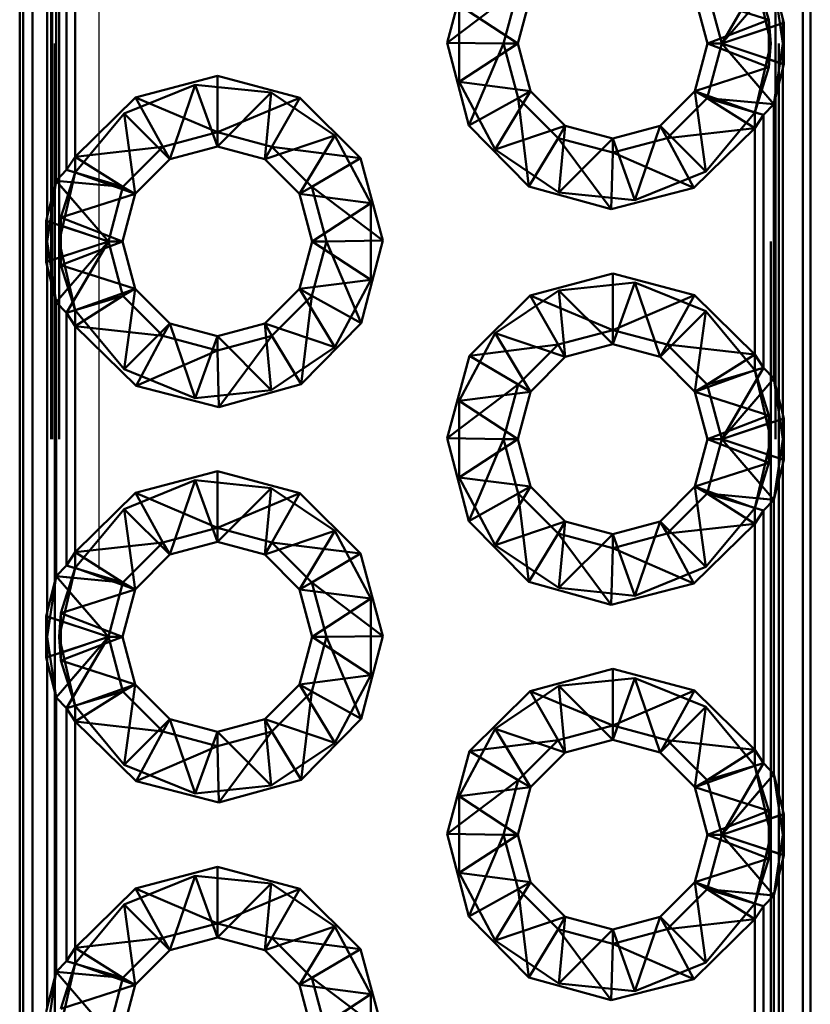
# Paper-space layout 'Layout1' of a CAD drawing. Extents: x -2 to 1033, y -36 to 596.
# Tile 15 of 127: x 39.45 to 40.45, y 222.42 to 223.66. Entities that reach past the tile are written whole.
import ezdxf

# ---------------------------------------------------------------- set-up
doc = ezdxf.new("R2010")
doc.units = 0
doc.linetypes.add('ACAD_ISO02W100', pattern=[15, 12, -3])
doc.linetypes.add('HP_01_CER_B', pattern=[8, 5, -1, 1, -1])
doc.layers.add('SS_OSY_025', color=7, linetype='HP_01_CER_B', lineweight=25)
doc.layers.add('SS_ZEBRIKY', color=24, linetype='CONTINUOUS', lineweight=50)

psp = doc.layouts.get("Layout1")

# ---------------------------------------------------------------- linework, layer by layer
at = {"layer": 'SS_OSY_025'}
psp.add_line((39.5471, 229.969, -5184), (39.5471, 214.6244, -5184), dxfattribs=at)
at = {"layer": 'SS_ZEBRIKY', "color": 7, "linetype": 'Continuous', "ltscale": 0.25}
for p, q in [((39.4471, 227.3836), (39.4471, 219.3836)), ((39.4513, 227.3836), (39.4513, 219.3836)), ((39.4633, 227.3836), (39.4633, 219.3836)), ((40.4377, 219.3836), (40.4377, 227.3836)), ((40.4471, 219.3836), (40.4471, 227.3836)), ((39.4818, 223.4141), (39.4818, 223.8531)), ((39.4931, 223.4603), (39.4931, 223.8069)), ((39.5062, 223.7934), (39.5062, 223.4739)), ((39.5171, 223.7766), (39.5171, 223.4907)), ((39.9876, 223.6347), (40.016, 223.739)), ((40.335, 223.6336), (40.3879, 223.7239)), ((40.335, 223.6336), (40.401, 223.7103)), ((40.4134, 223.6597), (40.401, 223.7103)), ((39.9876, 223.6347), (40.0777, 223.7026)), ((40.0592, 223.6336), (40.0777, 223.7026)), ((40.335, 223.6336), (40.3165, 223.7026)), ((40.0771, 223.6336), (40.0931, 223.6936)), ((40.301, 223.6936), (40.3171, 223.6336)), ((40.4134, 223.6597), (40.335, 223.6336)), ((40.4134, 223.6076), (40.4134, 223.6597)), ((40.015, 223.5301), (39.9876, 223.6347)), ((39.9876, 223.6347), (40.0592, 223.6336)), ((40.0592, 223.6336), (40.015, 223.5301)), ((40.0777, 223.5647), (40.0592, 223.6336)), ((40.0592, 223.6336), (40.0771, 223.6336)), ((40.0931, 223.5736), (40.0771, 223.6336)), ((40.3171, 223.6336), (40.301, 223.5736)), ((40.3165, 223.5647), (40.335, 223.6336)), ((40.3171, 223.6336), (40.335, 223.6336)), ((40.401, 223.5569), (40.335, 223.6336)), ((40.335, 223.6336), (40.4134, 223.6076)), ((40.401, 223.5569), (40.4134, 223.6076)), ((40.4123, 223.6031), (40.4123, 223.1641)), ((39.5935, 223.5657), (39.6971, 223.5931)), ((39.6971, 223.5931), (39.8015, 223.5652)), ((39.6971, 223.5931), (39.6971, 223.5215)), ((40.0931, 223.5736), (40.0777, 223.5647)), ((40.1371, 223.5297), (40.0931, 223.5736)), ((40.301, 223.5736), (40.2571, 223.5297)), ((40.3165, 223.5647), (40.301, 223.5736)), ((39.5171, 223.4907), (39.5935, 223.5657)), ((39.6281, 223.5031), (39.5935, 223.5657)), ((39.5935, 223.5657), (39.6971, 223.5215)), ((39.6971, 223.5215), (39.8015, 223.5652)), ((39.8015, 223.5652), (39.766, 223.5031)), ((39.8015, 223.5652), (39.8781, 223.489)), ((40.0777, 223.5647), (40.015, 223.5301)), ((40.0777, 223.5647), (40.0909, 223.4531)), ((40.1281, 223.5142), (40.0777, 223.5647)), ((40.266, 223.5142), (40.3165, 223.5647)), ((40.3771, 223.5266), (40.3165, 223.5647)), ((40.3879, 223.5434), (40.3165, 223.5647)), ((40.401, 223.5569), (40.3165, 223.5647)), ((40.3879, 223.5434), (40.401, 223.5569)), ((40.401, 223.2103), (40.401, 223.5569)), ((40.3879, 223.5434), (40.3771, 223.5266)), ((40.3879, 223.5434), (40.3879, 223.2239)), ((40.0909, 223.4531), (40.015, 223.5301)), ((40.1371, 223.5297), (40.1281, 223.5142)), ((40.1971, 223.5136), (40.1371, 223.5297)), ((40.2571, 223.5297), (40.1971, 223.5136)), ((40.266, 223.5142), (40.2571, 223.5297)), ((40.3771, 223.5266), (40.266, 223.5142)), ((40.3771, 223.5266), (40.2997, 223.4511)), ((40.3771, 223.2407), (40.3771, 223.5266)), ((39.6281, 223.5031), (39.6971, 223.5215)), ((39.6971, 223.5215), (39.766, 223.5031)), ((39.6971, 223.5215), (39.6971, 223.5036)), ((40.1281, 223.5142), (40.0909, 223.4531)), ((40.1281, 223.5142), (40.195, 223.4242)), ((40.1971, 223.4958), (40.1281, 223.5142)), ((40.266, 223.5142), (40.1971, 223.4958)), ((40.1971, 223.5136), (40.1971, 223.4958)), ((40.2997, 223.4511), (40.266, 223.5142)), ((39.5171, 223.4907), (39.6281, 223.5031)), ((39.5777, 223.4526), (39.6281, 223.5031)), ((39.6281, 223.5031), (39.6371, 223.4876)), ((39.6371, 223.4876), (39.6971, 223.5036)), ((39.6971, 223.5036), (39.7571, 223.4876)), ((39.766, 223.5031), (39.7571, 223.4876)), ((39.766, 223.5031), (39.8165, 223.4526)), ((39.8781, 223.489), (39.766, 223.5031)), ((39.5062, 223.4739), (39.5171, 223.4907)), ((39.5171, 223.4907), (39.5777, 223.4526)), ((39.5931, 223.4436), (39.6371, 223.4876)), ((39.7571, 223.4876), (39.801, 223.4436)), ((39.8781, 223.489), (39.8165, 223.4526)), ((39.8781, 223.489), (39.9065, 223.3847)), ((40.1971, 223.4958), (40.195, 223.4242)), ((40.1971, 223.4958), (40.2997, 223.4511)), ((39.5062, 223.4739), (39.4931, 223.4603)), ((39.5062, 223.4739), (39.5777, 223.4526)), ((39.4931, 223.4603), (39.4807, 223.4097)), ((39.4931, 223.4603), (39.5592, 223.3836)), ((39.4931, 223.4603), (39.5777, 223.4526)), ((39.5592, 223.3836), (39.5777, 223.4526)), ((39.5777, 223.4526), (39.5931, 223.4436)), ((39.8165, 223.4526), (39.801, 223.4436)), ((39.8165, 223.4526), (39.835, 223.3836)), ((39.9065, 223.3847), (39.8165, 223.4526)), ((40.195, 223.4242), (40.0909, 223.4531)), ((40.2997, 223.4511), (40.195, 223.4242)), ((39.5771, 223.3836), (39.5931, 223.4436)), ((39.801, 223.4436), (39.8171, 223.3836)), ((39.4807, 223.4097), (39.5592, 223.3836)), ((39.4807, 223.4097), (39.4807, 223.3576)), ((39.4807, 223.3576), (39.5592, 223.3836)), ((39.5592, 223.3836), (39.4931, 223.3069)), ((39.5592, 223.3836), (39.5062, 223.2934)), ((39.5777, 223.3147), (39.5592, 223.3836)), ((39.5592, 223.3836), (39.5771, 223.3836)), ((39.5931, 223.3236), (39.5771, 223.3836)), ((39.8171, 223.3836), (39.801, 223.3236)), ((39.8165, 223.3147), (39.835, 223.3836)), ((39.8171, 223.3836), (39.835, 223.3836)), ((39.9065, 223.3847), (39.835, 223.3836)), ((39.835, 223.3836), (39.8791, 223.2801)), ((39.9065, 223.3847), (39.8791, 223.2801)), ((39.4807, 223.3576), (39.4931, 223.3069)), ((39.4818, 222.9141), (39.4818, 223.3531)), ((40.0926, 223.3152), (40.1971, 223.3431)), ((40.1971, 223.3431), (40.3006, 223.3157)), ((40.1971, 223.3431), (40.1971, 223.2715)), ((39.5931, 223.3236), (39.5777, 223.3147)), ((39.6371, 223.2797), (39.5931, 223.3236)), ((39.801, 223.3236), (39.7571, 223.2797)), ((39.801, 223.3236), (39.8165, 223.3147)), ((39.5777, 223.3147), (39.5062, 223.2934)), ((39.5777, 223.3147), (39.5171, 223.2766)), ((39.6281, 223.2642), (39.5777, 223.3147)), ((39.8165, 223.3147), (39.766, 223.2642)), ((39.8033, 223.2031), (39.8165, 223.3147)), ((39.8165, 223.3147), (39.8791, 223.2801)), ((40.016, 223.239), (40.0926, 223.3152)), ((40.0926, 223.3152), (40.1281, 223.2531)), ((40.0926, 223.3152), (40.1971, 223.2715)), ((40.1971, 223.2715), (40.3006, 223.3157)), ((40.3006, 223.3157), (40.266, 223.2531)), ((40.3006, 223.3157), (40.3771, 223.2407)), ((39.4931, 223.3069), (39.5062, 223.2934)), ((39.4931, 222.9603), (39.4931, 223.3069)), ((39.5062, 223.2934), (39.5171, 223.2766)), ((39.5062, 223.2934), (39.5062, 222.9739)), ((39.5944, 223.2011), (39.5171, 223.2766)), ((39.6281, 223.2642), (39.5171, 223.2766)), ((39.5171, 223.2766), (39.5171, 222.9907)), ((39.6371, 223.2797), (39.6281, 223.2642)), ((39.6971, 223.2636), (39.6371, 223.2797)), ((39.7571, 223.2797), (39.6971, 223.2636)), ((39.7571, 223.2797), (39.766, 223.2642)), ((39.8791, 223.2801), (39.8033, 223.2031)), ((39.6281, 223.2642), (39.5944, 223.2011)), ((39.6971, 223.2458), (39.6281, 223.2642)), ((39.766, 223.2642), (39.6971, 223.2458)), ((39.6971, 223.2636), (39.6971, 223.2458)), ((39.766, 223.2642), (39.6991, 223.1742)), ((39.766, 223.2642), (39.8033, 223.2031)), ((40.1281, 223.2531), (40.1971, 223.2715)), ((40.1971, 223.2715), (40.266, 223.2531)), ((40.1971, 223.2715), (40.1971, 223.2536)), ((40.016, 223.239), (40.1281, 223.2531)), ((40.0777, 223.2026), (40.1281, 223.2531)), ((40.1281, 223.2531), (40.1371, 223.2376)), ((40.1371, 223.2376), (40.1971, 223.2536)), ((40.1971, 223.2536), (40.2571, 223.2376)), ((40.2571, 223.2376), (40.266, 223.2531)), ((40.3165, 223.2026), (40.266, 223.2531)), ((40.266, 223.2531), (40.3771, 223.2407)), ((39.6971, 223.2458), (39.5944, 223.2011)), ((39.6971, 223.2458), (39.6991, 223.1742)), ((39.9876, 223.1347), (40.016, 223.239)), ((40.0777, 223.2026), (40.016, 223.239)), ((40.0931, 223.1936), (40.1371, 223.2376)), ((40.2571, 223.2376), (40.301, 223.1936)), ((40.3165, 223.2026), (40.3771, 223.2407)), ((40.3879, 223.2239), (40.3771, 223.2407)), ((40.3165, 223.2026), (40.3879, 223.2239)), ((40.335, 223.1336), (40.3879, 223.2239)), ((40.401, 223.2103), (40.3879, 223.2239)), ((39.6991, 223.1742), (39.5944, 223.2011)), ((39.8033, 223.2031), (39.6991, 223.1742)), ((39.9876, 223.1347), (40.0777, 223.2026)), ((40.0592, 223.1336), (40.0777, 223.2026)), ((40.0931, 223.1936), (40.0777, 223.2026)), ((40.3165, 223.2026), (40.301, 223.1936)), ((40.335, 223.1336), (40.3165, 223.2026)), ((40.335, 223.1336), (40.401, 223.2103)), ((40.4134, 223.1597), (40.401, 223.2103)), ((40.0771, 223.1336), (40.0931, 223.1936)), ((40.301, 223.1936), (40.3171, 223.1336)), ((40.4134, 223.1597), (40.335, 223.1336)), ((40.4134, 223.1076), (40.4134, 223.1597)), ((40.015, 223.0301), (39.9876, 223.1347)), ((39.9876, 223.1347), (40.0592, 223.1336)), ((40.0592, 223.1336), (40.015, 223.0301)), ((40.0777, 223.0647), (40.0592, 223.1336)), ((40.0592, 223.1336), (40.0771, 223.1336)), ((40.0931, 223.0736), (40.0771, 223.1336)), ((40.3171, 223.1336), (40.301, 223.0736)), ((40.3165, 223.0647), (40.335, 223.1336)), ((40.3171, 223.1336), (40.335, 223.1336)), ((40.401, 223.0569), (40.335, 223.1336)), ((40.335, 223.1336), (40.4134, 223.1076)), ((40.401, 223.0569), (40.4134, 223.1076)), ((40.4123, 223.1031), (40.4123, 222.6641)), ((39.5935, 223.0657), (39.6971, 223.0931)), ((39.6971, 223.0931), (39.8015, 223.0652)), ((39.6971, 223.0931), (39.6971, 223.0215)), ((39.5171, 222.9907), (39.5935, 223.0657)), ((39.6281, 223.0031), (39.5935, 223.0657)), ((39.5935, 223.0657), (39.6971, 223.0215)), ((39.6971, 223.0215), (39.8015, 223.0652)), ((39.8015, 223.0652), (39.766, 223.0031)), ((39.8015, 223.0652), (39.8781, 222.989)), ((40.0777, 223.0647), (40.015, 223.0301)), ((40.0931, 223.0736), (40.0777, 223.0647)), ((40.0777, 223.0647), (40.0909, 222.9531)), ((40.1281, 223.0142), (40.0777, 223.0647)), ((40.1371, 223.0297), (40.0931, 223.0736)), ((40.301, 223.0736), (40.2571, 223.0297)), ((40.266, 223.0142), (40.3165, 223.0647)), ((40.3165, 223.0647), (40.301, 223.0736)), ((40.3771, 223.0266), (40.3165, 223.0647)), ((40.3879, 223.0434), (40.3165, 223.0647)), ((40.401, 223.0569), (40.3165, 223.0647)), ((40.3879, 223.0434), (40.401, 223.0569)), ((40.401, 222.7103), (40.401, 223.0569)), ((40.3879, 223.0434), (40.3771, 223.0266)), ((40.3879, 223.0434), (40.3879, 222.7239)), ((40.0909, 222.9531), (40.015, 223.0301)), ((40.1371, 223.0297), (40.1281, 223.0142)), ((40.1971, 223.0136), (40.1371, 223.0297)), ((40.2571, 223.0297), (40.1971, 223.0136)), ((40.266, 223.0142), (40.2571, 223.0297)), ((40.3771, 223.0266), (40.266, 223.0142)), ((40.3771, 223.0266), (40.2997, 222.9511)), ((40.3771, 222.7407), (40.3771, 223.0266)), ((39.6281, 223.0031), (39.6971, 223.0215)), ((39.6971, 223.0215), (39.766, 223.0031)), ((39.6971, 223.0215), (39.6971, 223.0036)), ((40.1281, 223.0142), (40.0909, 222.9531)), ((40.1281, 223.0142), (40.195, 222.9242)), ((40.1971, 222.9957), (40.1281, 223.0142)), ((40.266, 223.0142), (40.1971, 222.9957)), ((40.1971, 223.0136), (40.1971, 222.9957)), ((40.2997, 222.9511), (40.266, 223.0142)), ((39.5171, 222.9907), (39.6281, 223.0031)), ((39.5777, 222.9526), (39.6281, 223.0031)), ((39.6281, 223.0031), (39.6371, 222.9876)), ((39.6371, 222.9876), (39.6971, 223.0036)), ((39.6971, 223.0036), (39.7571, 222.9876)), ((39.766, 223.0031), (39.7571, 222.9876)), ((39.766, 223.0031), (39.8165, 222.9526)), ((39.8781, 222.989), (39.766, 223.0031)), ((39.5062, 222.9739), (39.5171, 222.9907)), ((39.5171, 222.9907), (39.5777, 222.9526)), ((39.5931, 222.9436), (39.6371, 222.9876)), ((39.7571, 222.9876), (39.801, 222.9436)), ((39.8781, 222.989), (39.8165, 222.9526)), ((39.8781, 222.989), (39.9065, 222.8847)), ((40.1971, 222.9957), (40.195, 222.9242)), ((40.1971, 222.9957), (40.2997, 222.9511)), ((39.5062, 222.9739), (39.4931, 222.9603)), ((39.5062, 222.9739), (39.5777, 222.9526)), ((39.4931, 222.9603), (39.4807, 222.9097)), ((39.4931, 222.9603), (39.5592, 222.8836)), ((39.4931, 222.9603), (39.5777, 222.9526)), ((39.5777, 222.9526), (39.5592, 222.8836)), ((39.5777, 222.9526), (39.5931, 222.9436)), ((39.8165, 222.9526), (39.801, 222.9436)), ((39.8165, 222.9526), (39.835, 222.8836)), ((39.9065, 222.8847), (39.8165, 222.9526)), ((40.195, 222.9242), (40.0909, 222.9531)), ((40.2997, 222.9511), (40.195, 222.9242)), ((39.5771, 222.8836), (39.5931, 222.9436)), ((39.801, 222.9436), (39.8171, 222.8836)), ((39.5592, 222.8836), (39.4807, 222.9097)), ((39.4807, 222.9097), (39.4807, 222.8576)), ((39.4807, 222.8576), (39.5592, 222.8836)), ((39.5592, 222.8836), (39.4931, 222.8069)), ((39.5592, 222.8836), (39.5062, 222.7934)), ((39.5777, 222.8147), (39.5592, 222.8836)), ((39.5592, 222.8836), (39.5771, 222.8836)), ((39.5931, 222.8236), (39.5771, 222.8836)), ((39.8171, 222.8836), (39.801, 222.8236)), ((39.835, 222.8836), (39.8165, 222.8147)), ((39.8171, 222.8836), (39.835, 222.8836)), ((39.9065, 222.8847), (39.835, 222.8836)), ((39.8791, 222.7801), (39.835, 222.8836)), ((39.9065, 222.8847), (39.8791, 222.7801)), ((39.4807, 222.8576), (39.4931, 222.8069)), ((39.4818, 222.4141), (39.4818, 222.8531)), ((40.0926, 222.8152), (40.1971, 222.8431)), ((40.1971, 222.8431), (40.3006, 222.8157)), ((40.1971, 222.8431), (40.1971, 222.7715)), ((39.5777, 222.8147), (39.5062, 222.7934)), ((39.5777, 222.8147), (39.5171, 222.7766)), ((39.5931, 222.8236), (39.5777, 222.8147)), ((39.6281, 222.7642), (39.5777, 222.8147)), ((39.6371, 222.7797), (39.5931, 222.8236)), ((39.801, 222.8236), (39.7571, 222.7797)), ((39.8165, 222.8147), (39.766, 222.7642)), ((39.801, 222.8236), (39.8165, 222.8147)), ((39.8165, 222.8147), (39.8033, 222.7031)), ((39.8165, 222.8147), (39.8791, 222.7801)), ((40.016, 222.739), (40.0926, 222.8152)), ((40.0926, 222.8152), (40.1281, 222.7531)), ((40.0926, 222.8152), (40.1971, 222.7715)), ((40.1971, 222.7715), (40.3006, 222.8157)), ((40.266, 222.7531), (40.3006, 222.8157)), ((40.3006, 222.8157), (40.3771, 222.7407)), ((39.5062, 222.7934), (39.4931, 222.8069)), ((39.4931, 222.4603), (39.4931, 222.8069)), ((39.5171, 222.7766), (39.5062, 222.7934)), ((39.5062, 222.7934), (39.5062, 222.4739)), ((39.5944, 222.7011), (39.5171, 222.7766)), ((39.6281, 222.7642), (39.5171, 222.7766)), ((39.5171, 222.7766), (39.5171, 222.4907)), ((39.6371, 222.7797), (39.6281, 222.7642)), ((39.6971, 222.7636), (39.6371, 222.7797)), ((39.7571, 222.7797), (39.6971, 222.7636)), ((39.7571, 222.7797), (39.766, 222.7642)), ((39.8791, 222.7801), (39.8033, 222.7031)), ((39.6281, 222.7642), (39.5944, 222.7011)), ((39.6971, 222.7457), (39.6281, 222.7642)), ((39.766, 222.7642), (39.6971, 222.7457)), ((39.6971, 222.7636), (39.6971, 222.7457)), ((39.766, 222.7642), (39.6991, 222.6742)), ((39.766, 222.7642), (39.8033, 222.7031)), ((40.1281, 222.7531), (40.1971, 222.7715)), ((40.1971, 222.7715), (40.266, 222.7531)), ((40.1971, 222.7715), (40.1971, 222.7536)), ((40.016, 222.739), (40.1281, 222.7531)), ((40.0777, 222.7026), (40.1281, 222.7531)), ((40.1281, 222.7531), (40.1371, 222.7376)), ((40.1371, 222.7376), (40.1971, 222.7536)), ((40.1971, 222.7536), (40.2571, 222.7376)), ((40.266, 222.7531), (40.2571, 222.7376)), ((40.3165, 222.7026), (40.266, 222.7531)), ((40.266, 222.7531), (40.3771, 222.7407)), ((39.6971, 222.7457), (39.5944, 222.7011)), ((39.6971, 222.7457), (39.6991, 222.6742)), ((39.9876, 222.6347), (40.016, 222.739)), ((40.0777, 222.7026), (40.016, 222.739)), ((40.3165, 222.7026), (40.3771, 222.7407)), ((40.3879, 222.7239), (40.3771, 222.7407)), ((40.0931, 222.6936), (40.1371, 222.7376)), ((40.2571, 222.7376), (40.301, 222.6936)), ((40.3165, 222.7026), (40.3879, 222.7239)), ((40.335, 222.6336), (40.3879, 222.7239)), ((40.401, 222.7103), (40.3879, 222.7239)), ((39.6991, 222.6742), (39.5944, 222.7011)), ((39.8033, 222.7031), (39.6991, 222.6742)), ((39.9876, 222.6347), (40.0777, 222.7026)), ((40.0592, 222.6336), (40.0777, 222.7026)), ((40.0931, 222.6936), (40.0777, 222.7026)), ((40.3165, 222.7026), (40.301, 222.6936)), ((40.335, 222.6336), (40.3165, 222.7026)), ((40.335, 222.6336), (40.401, 222.7103)), ((40.4134, 222.6597), (40.401, 222.7103)), ((40.0771, 222.6336), (40.0931, 222.6936)), ((40.301, 222.6936), (40.3171, 222.6336)), ((40.4134, 222.6597), (40.335, 222.6336)), ((40.4134, 222.6076), (40.4134, 222.6597)), ((40.015, 222.5301), (39.9876, 222.6347)), ((39.9876, 222.6347), (40.0592, 222.6336)), ((40.0592, 222.6336), (40.015, 222.5301)), ((40.0777, 222.5647), (40.0592, 222.6336)), ((40.0592, 222.6336), (40.0771, 222.6336)), ((40.0931, 222.5736), (40.0771, 222.6336)), ((40.3171, 222.6336), (40.301, 222.5736)), ((40.3165, 222.5647), (40.335, 222.6336)), ((40.3171, 222.6336), (40.335, 222.6336)), ((40.401, 222.5569), (40.335, 222.6336)), ((40.4134, 222.6076), (40.335, 222.6336)), ((40.401, 222.5569), (40.4134, 222.6076)), ((40.4123, 222.6031), (40.4123, 222.1641)), ((39.5935, 222.5657), (39.6971, 222.5931)), ((39.6971, 222.5931), (39.8015, 222.5652)), ((39.6971, 222.5931), (39.6971, 222.5215)), ((39.5171, 222.4907), (39.5935, 222.5657)), ((39.6281, 222.5031), (39.5935, 222.5657)), ((39.5935, 222.5657), (39.6971, 222.5215)), ((39.6971, 222.5215), (39.8015, 222.5652)), ((39.8015, 222.5652), (39.766, 222.5031)), ((39.8015, 222.5652), (39.8781, 222.489)), ((40.0777, 222.5647), (40.015, 222.5301)), ((40.0931, 222.5736), (40.0777, 222.5647)), ((40.0777, 222.5647), (40.0909, 222.4531)), ((40.1281, 222.5142), (40.0777, 222.5647)), ((40.1371, 222.5297), (40.0931, 222.5736)), ((40.301, 222.5736), (40.2571, 222.5297)), ((40.266, 222.5142), (40.3165, 222.5647)), ((40.3165, 222.5647), (40.301, 222.5736)), ((40.3771, 222.5266), (40.3165, 222.5647)), ((40.3879, 222.5434), (40.3165, 222.5647)), ((40.401, 222.5569), (40.3165, 222.5647)), ((40.3879, 222.5434), (40.401, 222.5569)), ((40.401, 222.2103), (40.401, 222.5569)), ((40.3879, 222.5434), (40.3771, 222.5266)), ((40.3879, 222.5434), (40.3879, 222.2239)), ((40.0909, 222.4531), (40.015, 222.5301)), ((40.1371, 222.5297), (40.1281, 222.5142)), ((40.1971, 222.5136), (40.1371, 222.5297)), ((40.2571, 222.5297), (40.1971, 222.5136)), ((40.266, 222.5142), (40.2571, 222.5297)), ((40.3771, 222.5266), (40.266, 222.5142)), ((40.3771, 222.5266), (40.2997, 222.4511)), ((40.3771, 222.2407), (40.3771, 222.5266)), ((39.6281, 222.5031), (39.6971, 222.5215)), ((39.6971, 222.5215), (39.766, 222.5031)), ((39.6971, 222.5215), (39.6971, 222.5036)), ((40.1281, 222.5142), (40.0909, 222.4531)), ((40.1281, 222.5142), (40.195, 222.4242)), ((40.1971, 222.4958), (40.1281, 222.5142)), ((40.266, 222.5142), (40.1971, 222.4958)), ((40.2997, 222.4511), (40.266, 222.5142)), ((39.5171, 222.4907), (39.6281, 222.5031)), ((39.5777, 222.4526), (39.6281, 222.5031)), ((39.6281, 222.5031), (39.6371, 222.4876)), ((39.6371, 222.4876), (39.6971, 222.5036)), ((39.6971, 222.5036), (39.7571, 222.4876)), ((39.766, 222.5031), (39.7571, 222.4876)), ((39.766, 222.5031), (39.8165, 222.4526)), ((39.8781, 222.489), (39.766, 222.5031)), ((40.1971, 222.5136), (40.1971, 222.4958)), ((39.5062, 222.4739), (39.5171, 222.4907)), ((39.5171, 222.4907), (39.5777, 222.4526)), ((40.1971, 222.4958), (40.195, 222.4242)), ((40.1971, 222.4958), (40.2997, 222.4511)), ((39.5931, 222.4436), (39.6371, 222.4876)), ((39.7571, 222.4876), (39.801, 222.4436)), ((39.8781, 222.489), (39.8165, 222.4526)), ((39.8781, 222.489), (39.9065, 222.3847)), ((39.5062, 222.4739), (39.4931, 222.4603)), ((39.5062, 222.4739), (39.5777, 222.4526)), ((39.4931, 222.4603), (39.4807, 222.4097)), ((39.4931, 222.4603), (39.5592, 222.3836)), ((39.5777, 222.4526), (39.4931, 222.4603)), ((39.5777, 222.4526), (39.5592, 222.3836)), ((39.5777, 222.4526), (39.5931, 222.4436)), ((39.8165, 222.4526), (39.801, 222.4436)), ((39.8165, 222.4526), (39.835, 222.3836)), ((39.9065, 222.3847), (39.8165, 222.4526)), ((40.195, 222.4242), (40.0909, 222.4531)), ((39.5771, 222.3836), (39.5931, 222.4436)), ((39.801, 222.4436), (39.8171, 222.3836)), ((40.2997, 222.4511), (40.195, 222.4242))]:
    psp.add_line(p, q, dxfattribs=at)
at = {"layer": 'SS_ZEBRIKY', "color": 3, "linetype": 'ACAD_ISO02W100', "ltscale": 0.25}
for p, q in [((39.4871, 219.3836), (39.4871, 227.3836)), ((39.4882, 219.3836), (39.4882, 227.3836)), ((39.4917, 227.3836), (39.4917, 219.3836)), ((39.4971, 219.3836), (39.4971, 227.3836)), ((40.4031, 219.3836), (40.4031, 227.3836)), ((40.4071, 227.3836), (40.4071, 219.3836)), ((40.3971, 227.1336), (40.3971, 219.6336)), ((40.3771, 223.7208), (40.3971, 223.6336)), ((40.3948, 223.6636), (40.3771, 223.7208)), ((40.401, 223.7103), (40.4123, 223.6336)), ((40.3948, 223.6636), (40.301, 223.6936)), ((40.003, 223.6821), (40.0771, 223.6336)), ((40.003, 223.5852), (40.003, 223.6821)), ((40.3948, 223.6636), (40.3171, 223.6336)), ((40.3971, 223.6336), (40.3948, 223.6636)), ((40.3948, 223.6037), (40.3948, 223.6636)), ((40.4134, 223.6597), (40.4087, 223.6581)), ((40.4123, 223.6641), (40.4123, 223.6031)), ((40.4134, 223.6597), (40.4123, 223.6336)), ((40.3927, 223.6528), (40.335, 223.6336)), ((40.4087, 223.6581), (40.3927, 223.6528)), ((40.0771, 223.6336), (40.003, 223.5852)), ((40.3948, 223.6037), (40.3171, 223.6336)), ((40.384, 223.5767), (40.335, 223.6336)), ((40.3971, 223.6336), (40.3771, 223.5465)), ((40.3948, 223.6037), (40.3971, 223.6336)), ((40.4123, 223.6336), (40.401, 223.5569)), ((40.4123, 223.6336), (40.4134, 223.6076)), ((40.3927, 223.6145), (40.3956, 223.6135)), ((40.3956, 223.6135), (40.4087, 223.6091)), ((40.301, 223.5736), (40.3948, 223.6037)), ((40.3771, 223.5465), (40.3948, 223.6037)), ((40.4087, 223.6091), (40.4134, 223.6076)), ((40.0485, 223.4997), (40.003, 223.5852)), ((40.0931, 223.5736), (40.003, 223.5852)), ((39.5791, 223.5452), (39.6689, 223.5816)), ((39.6689, 223.5816), (39.6371, 223.4876)), ((39.6689, 223.5816), (39.6971, 223.5036)), ((39.6689, 223.5816), (39.7652, 223.5717)), ((40.0931, 223.5736), (40.0485, 223.4997)), ((40.315, 223.4721), (40.301, 223.5736)), ((40.3771, 223.5465), (40.301, 223.5736)), ((40.3858, 223.5746), (40.384, 223.5767)), ((40.401, 223.5569), (40.3858, 223.5746)), ((39.7652, 223.5717), (39.6971, 223.5036)), ((39.7652, 223.5717), (39.7571, 223.4876)), ((39.7652, 223.5717), (39.8456, 223.5176)), ((40.3771, 223.5466), (40.3165, 223.5647)), ((40.3809, 223.5588), (40.3799, 223.5589)), ((39.5171, 223.4708), (39.5791, 223.5452)), ((39.5791, 223.5452), (39.5931, 223.4436)), ((39.5791, 223.5452), (39.6371, 223.4876)), ((40.3771, 223.5465), (40.315, 223.4721)), ((40.3879, 223.5434), (40.3771, 223.5466)), ((40.3771, 223.5266), (40.3771, 223.5465)), ((40.1371, 223.5297), (40.0485, 223.4997)), ((40.1371, 223.5297), (40.1289, 223.4456)), ((40.2571, 223.5297), (40.2253, 223.4356)), ((40.315, 223.4721), (40.2571, 223.5297)), ((39.8456, 223.5176), (39.7571, 223.4876)), ((39.8456, 223.5176), (39.801, 223.4436)), ((39.8456, 223.5176), (39.8911, 223.4321)), ((40.1971, 223.5136), (40.1289, 223.4456)), ((40.1971, 223.5136), (40.2253, 223.4356)), ((40.1289, 223.4456), (40.0485, 223.4997)), ((39.5171, 223.4907), (39.5171, 223.4708)), ((39.5062, 223.4739), (39.517, 223.4707)), ((39.4818, 223.3836), (39.4931, 223.4603)), ((39.4931, 223.4603), (39.5083, 223.4427)), ((39.4971, 223.3836), (39.5171, 223.4708)), ((39.5171, 223.4708), (39.4993, 223.4136)), ((39.517, 223.4707), (39.5777, 223.4526)), ((39.5931, 223.4436), (39.5171, 223.4708)), ((40.315, 223.4721), (40.2253, 223.4356)), ((39.5132, 223.4585), (39.5142, 223.4584)), ((39.5931, 223.4436), (39.4993, 223.4136)), ((39.5083, 223.4427), (39.5101, 223.4406)), ((39.5101, 223.4406), (39.5592, 223.3836)), ((39.8911, 223.4321), (39.801, 223.4436)), ((40.2253, 223.4356), (40.1289, 223.4456)), ((39.8911, 223.4321), (39.8171, 223.3836)), ((39.8911, 223.4321), (39.8911, 223.3352)), ((39.4818, 223.3531), (39.4818, 223.4141)), ((39.4993, 223.4136), (39.4971, 223.3836)), ((39.4993, 223.4136), (39.5771, 223.3836)), ((39.4993, 223.4136), (39.4993, 223.3537)), ((39.4807, 223.4097), (39.4818, 223.3836)), ((39.4854, 223.4081), (39.4986, 223.4038)), ((39.4986, 223.4038), (39.5015, 223.4028)), ((39.5015, 223.4028), (39.5592, 223.3836)), ((39.4807, 223.3576), (39.4818, 223.3836)), ((39.4931, 223.3069), (39.4818, 223.3836)), ((39.4971, 223.3836), (39.4993, 223.3537)), ((39.5171, 223.2965), (39.4971, 223.3836)), ((39.4993, 223.3537), (39.5771, 223.3836)), ((39.8171, 223.3836), (39.8911, 223.3352)), ((39.4854, 223.3591), (39.5015, 223.3645)), ((39.4807, 223.3576), (39.4854, 223.3591)), ((39.4993, 223.3537), (39.5171, 223.2965)), ((39.4993, 223.3537), (39.5931, 223.3236)), ((39.5083, 223.3246), (39.4931, 223.3069)), ((39.5101, 223.3267), (39.5083, 223.3246)), ((39.5931, 223.3236), (39.5171, 223.2965)), ((39.5931, 223.3236), (39.5791, 223.2221)), ((39.801, 223.3236), (39.8911, 223.3352)), ((39.801, 223.3236), (39.8456, 223.2497)), ((39.8911, 223.3352), (39.8456, 223.2497)), ((40.1289, 223.3217), (40.2253, 223.3316)), ((40.2253, 223.3316), (40.1971, 223.2536)), ((40.2571, 223.2376), (40.2253, 223.3316)), ((40.2253, 223.3316), (40.315, 223.2952)), ((40.0485, 223.2676), (40.1289, 223.3217)), ((40.1289, 223.3217), (40.1371, 223.2376)), ((40.1289, 223.3217), (40.1971, 223.2536)), ((39.5139, 223.3065), (39.5062, 223.2934)), ((39.5145, 223.3075), (39.5139, 223.3065)), ((39.517, 223.2966), (39.5062, 223.2934)), ((39.5791, 223.2221), (39.5171, 223.2965)), ((39.5171, 223.2965), (39.5171, 223.2766)), ((40.2571, 223.2376), (40.315, 223.2952)), ((40.301, 223.1936), (40.315, 223.2952)), ((40.315, 223.2952), (40.3771, 223.2208)), ((39.6371, 223.2797), (39.5791, 223.2221)), ((39.6371, 223.2797), (39.6689, 223.1856)), ((39.7571, 223.2797), (39.7652, 223.1956)), ((39.7571, 223.2797), (39.8456, 223.2497)), ((39.6971, 223.2636), (39.6689, 223.1856)), ((39.6971, 223.2636), (39.7652, 223.1956)), ((40.003, 223.1821), (40.0485, 223.2676)), ((40.0485, 223.2676), (40.0931, 223.1936)), ((40.0485, 223.2676), (40.1371, 223.2376)), ((39.8456, 223.2497), (39.7652, 223.1956)), ((40.3771, 223.2208), (40.3771, 223.2407)), ((40.3771, 223.2207), (40.3879, 223.2239)), ((40.3802, 223.2107), (40.3879, 223.2239)), ((39.6689, 223.1856), (39.5791, 223.2221)), ((40.301, 223.1936), (40.3771, 223.2208)), ((40.3771, 223.2208), (40.3971, 223.1336)), ((40.3948, 223.1636), (40.3771, 223.2208)), ((40.3796, 223.2097), (40.3802, 223.2107)), ((40.401, 223.2103), (40.4123, 223.1336)), ((39.7652, 223.1956), (39.6689, 223.1856)), ((40.003, 223.1821), (40.0931, 223.1936)), ((40.3948, 223.1636), (40.301, 223.1936)), ((40.335, 223.1336), (40.384, 223.1906)), ((40.384, 223.1906), (40.3858, 223.1927)), ((40.003, 223.1821), (40.0771, 223.1336)), ((40.003, 223.0852), (40.003, 223.1821)), ((40.3948, 223.1636), (40.3171, 223.1336)), ((40.3971, 223.1336), (40.3948, 223.1636)), ((40.3948, 223.1037), (40.3948, 223.1636)), ((40.4123, 223.1641), (40.4123, 223.1031)), ((40.3927, 223.1528), (40.335, 223.1336)), ((40.3956, 223.1538), (40.3927, 223.1528)), ((40.4087, 223.1581), (40.3956, 223.1538)), ((40.4134, 223.1597), (40.4123, 223.1336)), ((40.0771, 223.1336), (40.003, 223.0852)), ((40.3948, 223.1037), (40.3171, 223.1336)), ((40.384, 223.0767), (40.335, 223.1336)), ((40.3971, 223.1336), (40.3771, 223.0465)), ((40.3948, 223.1037), (40.3971, 223.1336)), ((40.4123, 223.1336), (40.401, 223.0569)), ((40.4123, 223.1336), (40.4134, 223.1076)), ((40.3927, 223.1145), (40.3956, 223.1135)), ((40.3956, 223.1135), (40.4087, 223.1091)), ((40.301, 223.0736), (40.3948, 223.1037)), ((40.3771, 223.0465), (40.3948, 223.1037)), ((40.4087, 223.1091), (40.4134, 223.1076)), ((39.5791, 223.0452), (39.6689, 223.0816)), ((39.6689, 223.0816), (39.6371, 222.9876)), ((39.6689, 223.0816), (39.6971, 223.0036)), ((39.6689, 223.0816), (39.7652, 223.0717)), ((40.0485, 222.9997), (40.003, 223.0852)), ((40.0931, 223.0736), (40.003, 223.0852)), ((40.3858, 223.0746), (40.384, 223.0767)), ((39.7652, 223.0717), (39.6971, 223.0036)), ((39.7652, 223.0717), (39.7571, 222.9876)), ((39.7652, 223.0717), (39.8456, 223.0176)), ((40.0931, 223.0736), (40.0485, 222.9997)), ((40.315, 222.9721), (40.301, 223.0736)), ((40.3771, 223.0465), (40.301, 223.0736)), ((40.401, 223.0569), (40.3799, 223.0589)), ((39.5171, 222.9708), (39.5791, 223.0452)), ((39.5791, 223.0452), (39.5931, 222.9436)), ((39.5791, 223.0452), (39.6371, 222.9876)), ((40.3771, 223.0465), (40.315, 222.9721)), ((40.3879, 223.0434), (40.3771, 223.0466)), ((40.3771, 223.0266), (40.3771, 223.0465)), ((40.1371, 223.0297), (40.0485, 222.9997)), ((40.1371, 223.0297), (40.1289, 222.9456)), ((40.2571, 223.0297), (40.2253, 222.9356)), ((40.315, 222.9721), (40.2571, 223.0297)), ((39.8456, 223.0176), (39.7571, 222.9876)), ((39.8456, 223.0176), (39.801, 222.9436)), ((39.8456, 223.0176), (39.8911, 222.9321)), ((40.1971, 223.0136), (40.1289, 222.9456)), ((40.1971, 223.0136), (40.2253, 222.9356)), ((40.1289, 222.9456), (40.0485, 222.9997)), ((39.5171, 222.9907), (39.5171, 222.9708)), ((39.4971, 222.8836), (39.5171, 222.9708)), ((39.5171, 222.9708), (39.4993, 222.9136)), ((39.5062, 222.9739), (39.517, 222.9707)), ((39.5171, 222.9708), (39.5931, 222.9436)), ((40.315, 222.9721), (40.2253, 222.9356)), ((39.4818, 222.8836), (39.4931, 222.9603)), ((39.4931, 222.9603), (39.5142, 222.9584)), ((39.5931, 222.9436), (39.4993, 222.9136)), ((39.5083, 222.9427), (39.5101, 222.9406)), ((39.5101, 222.9406), (39.5592, 222.8836)), ((39.8911, 222.9321), (39.801, 222.9436)), ((40.2253, 222.9356), (40.1289, 222.9456)), ((39.8911, 222.9321), (39.8171, 222.8836)), ((39.8911, 222.9321), (39.8911, 222.8352)), ((39.4818, 222.8531), (39.4818, 222.9141)), ((39.4993, 222.9136), (39.4971, 222.8836)), ((39.4993, 222.9136), (39.5771, 222.8836)), ((39.4993, 222.9136), (39.4993, 222.8537)), ((39.4818, 222.8836), (39.4807, 222.9097)), ((39.4854, 222.9081), (39.4807, 222.9097)), ((39.4986, 222.9038), (39.4854, 222.9081)), ((39.5015, 222.9028), (39.4986, 222.9038)), ((39.4807, 222.8576), (39.4818, 222.8836)), ((39.4931, 222.8069), (39.4818, 222.8836)), ((39.4971, 222.8836), (39.4993, 222.8537)), ((39.5171, 222.7965), (39.4971, 222.8836)), ((39.4993, 222.8537), (39.5771, 222.8836)), ((39.5015, 222.8645), (39.5592, 222.8836)), ((39.5592, 222.8836), (39.5101, 222.8267)), ((39.8171, 222.8836), (39.8911, 222.8352)), ((39.4854, 222.8591), (39.4986, 222.8635)), ((39.4986, 222.8635), (39.5015, 222.8645)), ((39.4993, 222.8537), (39.5171, 222.7965)), ((39.4993, 222.8537), (39.5931, 222.8236)), ((39.5101, 222.8267), (39.5083, 222.8246)), ((39.801, 222.8236), (39.8911, 222.8352)), ((39.8911, 222.8352), (39.8456, 222.7497)), ((40.1289, 222.8217), (40.2253, 222.8316)), ((40.2253, 222.8316), (40.1971, 222.7536)), ((40.2253, 222.8316), (40.2571, 222.7376)), ((40.2253, 222.8316), (40.315, 222.7952)), ((39.5931, 222.8236), (39.5171, 222.7965)), ((39.5931, 222.8236), (39.5791, 222.7221)), ((39.801, 222.8236), (39.8456, 222.7497)), ((40.0485, 222.7676), (40.1289, 222.8217)), ((40.1289, 222.8217), (40.1371, 222.7376)), ((40.1289, 222.8217), (40.1971, 222.7536)), ((39.5139, 222.8065), (39.5062, 222.7934)), ((39.5145, 222.8075), (39.5139, 222.8065)), ((39.517, 222.7966), (39.5062, 222.7934)), ((39.5791, 222.7221), (39.5171, 222.7965)), ((39.5171, 222.7965), (39.5171, 222.7766)), ((40.2571, 222.7376), (40.315, 222.7952)), ((40.301, 222.6936), (40.315, 222.7952)), ((40.315, 222.7952), (40.3771, 222.7208)), ((39.6371, 222.7797), (39.5791, 222.7221)), ((39.6371, 222.7797), (39.6689, 222.6856)), ((39.7571, 222.7797), (39.7652, 222.6956)), ((39.7571, 222.7797), (39.8456, 222.7497)), ((39.6971, 222.7636), (39.6689, 222.6856)), ((39.6971, 222.7636), (39.7652, 222.6956)), ((40.003, 222.6821), (40.0485, 222.7676)), ((40.0485, 222.7676), (40.0931, 222.6936)), ((40.0485, 222.7676), (40.1371, 222.7376)), ((39.8456, 222.7497), (39.7652, 222.6956)), ((40.3771, 222.7208), (40.3771, 222.7407)), ((39.6689, 222.6856), (39.5791, 222.7221)), ((40.301, 222.6936), (40.3771, 222.7208)), ((40.3771, 222.7207), (40.3879, 222.7239)), ((40.3771, 222.7208), (40.3971, 222.6336)), ((40.3948, 222.6636), (40.3771, 222.7208)), ((40.3802, 222.7107), (40.3879, 222.7239)), ((40.3796, 222.7097), (40.3802, 222.7107)), ((40.401, 222.7103), (40.4123, 222.6336)), ((39.7652, 222.6956), (39.6689, 222.6856)), ((40.003, 222.6821), (40.0931, 222.6936)), ((40.3948, 222.6636), (40.301, 222.6936)), ((40.335, 222.6336), (40.384, 222.6906)), ((40.384, 222.6906), (40.3858, 222.6927)), ((40.003, 222.6821), (40.0771, 222.6336)), ((40.003, 222.5852), (40.003, 222.6821)), ((40.3948, 222.6636), (40.3171, 222.6336)), ((40.3971, 222.6336), (40.3948, 222.6636)), ((40.3948, 222.6037), (40.3948, 222.6636)), ((40.4123, 222.6641), (40.4123, 222.6031)), ((40.3927, 222.6528), (40.335, 222.6336)), ((40.3956, 222.6538), (40.3927, 222.6528)), ((40.4087, 222.6581), (40.3956, 222.6538)), ((40.4134, 222.6597), (40.4123, 222.6336)), ((40.0771, 222.6336), (40.003, 222.5852)), ((40.3948, 222.6037), (40.3171, 222.6336)), ((40.384, 222.5767), (40.335, 222.6336)), ((40.3927, 222.6145), (40.335, 222.6336)), ((40.3971, 222.6336), (40.3771, 222.5465)), ((40.3948, 222.6037), (40.3971, 222.6336)), ((40.4123, 222.6336), (40.401, 222.5569)), ((40.4134, 222.6076), (40.4123, 222.6336)), ((40.3956, 222.6135), (40.3927, 222.6145)), ((40.3948, 222.6037), (40.301, 222.5736)), ((40.3771, 222.5465), (40.3948, 222.6037)), ((40.4087, 222.6091), (40.3956, 222.6135)), ((39.5791, 222.5452), (39.6689, 222.5816)), ((39.6689, 222.5816), (39.6371, 222.4876)), ((39.6689, 222.5816), (39.6971, 222.5036)), ((39.6689, 222.5816), (39.7652, 222.5717)), ((40.0485, 222.4997), (40.003, 222.5852)), ((40.0931, 222.5736), (40.003, 222.5852)), ((40.3858, 222.5746), (40.384, 222.5767)), ((39.7652, 222.5717), (39.6971, 222.5036)), ((39.7652, 222.5717), (39.7571, 222.4876)), ((39.7652, 222.5717), (39.8456, 222.5176)), ((40.0931, 222.5736), (40.0485, 222.4997)), ((40.315, 222.4721), (40.301, 222.5736)), ((40.3771, 222.5465), (40.301, 222.5736)), ((40.401, 222.5569), (40.3799, 222.5589)), ((39.5171, 222.4708), (39.5791, 222.5452)), ((39.5791, 222.5452), (39.5931, 222.4436)), ((39.5791, 222.5452), (39.6371, 222.4876)), ((40.3771, 222.5465), (40.315, 222.4721)), ((40.3879, 222.5434), (40.3771, 222.5466)), ((40.3771, 222.5266), (40.3771, 222.5465)), ((40.1371, 222.5297), (40.0485, 222.4997)), ((40.1371, 222.5297), (40.1289, 222.4456)), ((40.2571, 222.5297), (40.2253, 222.4356)), ((40.315, 222.4721), (40.2571, 222.5297)), ((39.8456, 222.5176), (39.7571, 222.4876)), ((39.8456, 222.5176), (39.801, 222.4436)), ((39.8456, 222.5176), (39.8911, 222.4321)), ((40.1971, 222.5136), (40.1289, 222.4456)), ((40.1971, 222.5136), (40.2253, 222.4356)), ((39.5171, 222.4907), (39.5171, 222.4708)), ((40.1289, 222.4456), (40.0485, 222.4997)), ((39.4971, 222.3836), (39.5171, 222.4708)), ((39.5171, 222.4708), (39.4993, 222.4136)), ((39.5062, 222.4739), (39.517, 222.4707)), ((39.5931, 222.4436), (39.5171, 222.4708)), ((40.315, 222.4721), (40.2253, 222.4356)), ((39.4818, 222.3836), (39.4931, 222.4603)), ((39.4931, 222.4603), (39.5083, 222.4427)), ((39.5142, 222.4584), (39.5132, 222.4585)), ((39.5931, 222.4436), (39.4993, 222.4136)), ((39.5083, 222.4427), (39.5101, 222.4406)), ((39.8911, 222.4321), (39.801, 222.4436)), ((40.2253, 222.4356), (40.1289, 222.4456)), ((39.8911, 222.4321), (39.8171, 222.3836)), ((39.8911, 222.4321), (39.8911, 222.3352))]:
    psp.add_line(p, q, dxfattribs=at)

doc.saveas('drawing.dxf')
